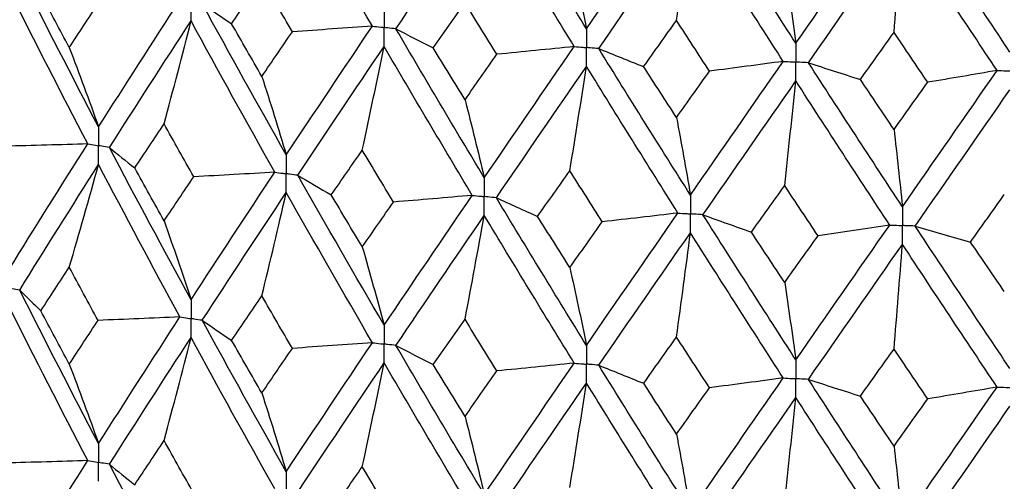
# Model space of a CAD drawing. Header units: millimetres. Extents: x -170 to 25, y -7 to 256.
# Tile 33 of 55: x -11.22 to -2.06, y 40.2 to 44.49. Entities that reach past the tile are written whole.
import ezdxf

# ---------------------------------------------------------------- set-up
doc = ezdxf.new("R2010")
doc.units = ezdxf.units.MM

msp = doc.modelspace()

# ---------------------------------------------------------------- linework, layer by layer
at = {"color": 7, "linetype": 'Continuous', "lineweight": 25}
for points in [[(-7.9391, 44.4332), (-8.2088, 44.8978), (-8.4757, 45.3642), (-8.7394, 45.8317)], [(-5.9486, 44.4089), (-6.2302, 44.8656), (-6.5097, 45.3241), (-6.7866, 45.7838)], [(-7.7201, 44.408), (-7.4489, 44.8102), (-7.175, 45.2143), (-6.8986, 45.6196)], [(-6.0625, 44.2433), (-6.3435, 44.7004), (-6.6223, 45.1594), (-6.8986, 45.6196)], [(-5.9486, 44.4089), (-5.6671, 44.8182), (-5.3834, 45.2294), (-5.098, 45.6418)], [(-4.0023, 44.2739), (-4.2919, 44.7229), (-4.5801, 45.1737), (-4.8664, 45.6257)], [(-4.0023, 44.2739), (-3.7128, 44.691), (-3.4217, 45.11), (-3.1297, 45.5302)], [(-2.0122, 44.1923), (-2.3066, 44.6334), (-2.6004, 45.0763), (-2.8929, 45.5205)], [(-5.8345, 44.2241), (-5.5524, 44.6339), (-5.2682, 45.0456), (-4.9823, 45.4584)], [(-5.1117, 44.4863), (-5.0677, 44.8094), (-5.0246, 45.1334), (-4.9823, 45.4584)], [(-4.1195, 44.1052), (-4.4087, 44.5546), (-4.6964, 45.0059), (-4.9823, 45.4584)], [(-3.885, 44.0923), (-3.5951, 44.5098), (-3.3037, 44.9293), (-3.0114, 45.35)], [(-3.0896, 44.3751), (-3.063, 44.6991), (-3.0369, 45.0241), (-3.0114, 45.35)], [(-2.1313, 44.0204), (-2.4256, 44.4619), (-2.7191, 44.9053), (-3.0114, 45.35)], [(-6.1031, 45.1332), (-6.0506, 44.8943), (-5.9991, 44.6529), (-5.9486, 44.4089)], [(-4.1063, 44.9947), (-4.0709, 44.7571), (-4.0363, 44.5168), (-4.0023, 44.2739)], [(-10.4844, 43.4956), (-10.7325, 43.9692), (-10.9771, 44.4453), (-11.2178, 44.9231)], [(-9.2475, 44.4554), (-9.1541, 44.5932), (-9.0604, 44.7311), (-8.9663, 44.8693)], [(-8.6829, 44.3809), (-8.7777, 44.5435), (-8.8722, 44.7063), (-8.9663, 44.8693)], [(-10.5848, 43.3375), (-10.8319, 43.8115), (-11.0754, 44.2879), (-11.315, 44.766)], [(-10.7566, 44.2336), (-10.8452, 44.3989), (-10.9333, 44.5645), (-11.021, 44.7303)], [(-10.4844, 43.4956), (-10.2363, 43.8858), (-9.9842, 44.2784), (-9.7287, 44.6728)], [(-10.7566, 44.2336), (-10.6681, 44.3691), (-10.579, 44.5049), (-10.4895, 44.641)], [(-9.5211, 44.6418), (-9.4319, 44.5795), (-9.3407, 44.5173), (-9.2475, 44.4554)], [(-8.7394, 43.2348), (-9.003, 43.7015), (-9.2637, 44.1708), (-9.5211, 44.6418)], [(-7.3726, 44.2299), (-7.2747, 44.3703), (-7.1764, 44.5109), (-7.0778, 44.6517)], [(-6.7811, 44.1712), (-6.8803, 44.3311), (-6.9792, 44.4913), (-7.0778, 44.6517)], [(-5.4171, 44.0564), (-5.3155, 44.1995), (-5.2137, 44.3428), (-5.1117, 44.4863)], [(-4.805, 44.014), (-4.9074, 44.1712), (-5.0097, 44.3287), (-5.1117, 44.4863)], [(-10.3836, 43.3037), (-10.1345, 43.6942), (-9.8815, 44.0872), (-9.6251, 44.482)], [(-9.875, 43.5229), (-9.79, 43.8415), (-9.7067, 44.1612), (-9.6251, 44.482)], [(-8.8461, 43.074), (-9.1088, 43.541), (-9.3686, 44.0106), (-9.6251, 44.482)], [(-8.9663, 43.9661), (-9.0604, 44.1289), (-9.1541, 44.292), (-9.2475, 44.4554)], [(-8.7394, 43.2348), (-8.4758, 43.632), (-8.2089, 44.0317), (-7.9391, 44.4332)], [(-7.9391, 44.4332), (-8.1864, 44.4152), (-8.4344, 44.3978), (-8.6829, 44.3809)], [(-7.7201, 44.408), (-7.6063, 44.3484), (-7.4904, 44.289), (-7.3726, 44.2299)], [(-6.8986, 43.0227), (-7.1749, 43.4821), (-7.4488, 43.9441), (-7.7201, 44.408)], [(-8.9663, 43.9661), (-8.8722, 44.1041), (-8.7777, 44.2424), (-8.6829, 44.3809)], [(-3.4021, 43.9368), (-3.2981, 44.0827), (-3.1939, 44.2288), (-3.0896, 44.3751)], [(-2.7762, 43.9112), (-2.8808, 44.0656), (-2.9853, 44.2203), (-3.0896, 44.3751)], [(-10.7566, 44.2336), (-10.6641, 43.9901), (-10.5734, 43.7441), (-10.4844, 43.4956)], [(-8.6324, 43.0458), (-8.368, 43.4433), (-8.1003, 43.8433), (-7.8298, 44.2452)], [(-8.033, 43.28), (-7.9639, 43.6007), (-7.8962, 43.9224), (-7.8298, 44.2452)], [(-7.0105, 42.8589), (-7.286, 43.3186), (-7.5592, 43.781), (-7.8298, 44.2452)], [(-7.0778, 43.7484), (-7.1764, 43.9087), (-7.2747, 44.0692), (-7.3726, 44.2299)], [(-6.8986, 43.0227), (-6.6224, 43.4272), (-6.3436, 43.8343), (-6.0625, 44.2433)], [(-6.0625, 44.2433), (-6.3012, 44.2187), (-6.5408, 44.1947), (-6.7811, 44.1712)], [(-5.8345, 44.2241), (-5.6972, 44.1679), (-5.5581, 44.112), (-5.4171, 44.0564)], [(-4.9823, 42.8616), (-5.2681, 43.3133), (-5.5523, 43.7677), (-5.8345, 44.2241)], [(-7.0778, 43.7484), (-6.9792, 43.8891), (-6.8803, 44.03), (-6.7811, 44.1712)], [(-6.7866, 42.8366), (-6.5097, 43.2415), (-6.2303, 43.6489), (-5.9486, 44.0583)], [(-6.1031, 43.0882), (-6.0506, 43.4106), (-5.9991, 43.734), (-5.9486, 44.0583)], [(-5.098, 42.6947), (-5.3833, 43.1468), (-5.667, 43.6015), (-5.9486, 44.0583)], [(-5.1117, 43.5831), (-5.2137, 43.7406), (-5.3155, 43.8984), (-5.4171, 44.0564)], [(-4.9823, 42.8616), (-4.6965, 43.2737), (-4.4088, 43.6884), (-4.1195, 44.1052)], [(-4.1195, 44.1052), (-4.347, 44.0743), (-4.5755, 44.0439), (-4.805, 44.014)], [(-3.885, 44.0923), (-3.7258, 44.0401), (-3.5648, 43.9883), (-3.4021, 43.9368)], [(-3.0114, 42.7531), (-3.3036, 43.197), (-3.595, 43.6437), (-3.885, 44.0923)], [(-8.9663, 43.9661), (-8.8892, 43.7248), (-8.8136, 43.4811), (-8.7394, 43.2348)], [(-5.1117, 43.5831), (-5.0097, 43.7265), (-4.9074, 43.8701), (-4.805, 44.014)], [(-3.0896, 43.4719), (-3.1939, 43.6266), (-3.2981, 43.7816), (-3.4021, 43.9368)], [(-3.0114, 42.7531), (-2.7192, 43.1731), (-2.4257, 43.5957), (-2.1313, 44.0204)], [(-2.1313, 44.0204), (-2.3451, 43.9835), (-2.5601, 43.9471), (-2.7762, 43.9112)], [(-4.8664, 42.6786), (-4.5802, 43.0911), (-4.292, 43.5062), (-4.0023, 43.9233)], [(-4.1063, 42.9498), (-4.0709, 43.2733), (-4.0363, 43.5978), (-4.0023, 43.9233)], [(-3.1298, 42.583), (-3.4217, 43.0273), (-3.7127, 43.4743), (-4.0023, 43.9233)], [(-3.0896, 43.4719), (-2.9853, 43.618), (-2.8808, 43.7645), (-2.7762, 43.9112)], [(-2.8929, 42.5733), (-2.6004, 42.9937), (-2.3067, 43.4167), (-2.0122, 43.8418)], [(-7.0778, 43.7484), (-7.0169, 43.5091), (-6.9572, 43.2672), (-6.8986, 43.0227)], [(-5.1117, 43.5831), (-5.0677, 43.3452), (-5.0246, 43.1047), (-4.9823, 42.8616)], [(-10.1477, 43.1138), (-10.0573, 43.2499), (-9.9663, 43.3863), (-9.875, 43.5229)], [(-9.5997, 43.032), (-9.6919, 43.1953), (-9.7837, 43.359), (-9.875, 43.5229)], [(-3.0896, 43.4719), (-3.063, 43.2349), (-3.037, 42.9953), (-3.0114, 42.7531)], [(-10.5848, 43.3375), (-10.84, 43.3298), (-11.0956, 43.3227), (-11.3513, 43.3161)], [(-11.315, 42.1715), (-11.0754, 42.5594), (-10.8319, 42.9478), (-10.5848, 43.3375)], [(-10.3836, 43.3037), (-10.3071, 43.2402), (-10.2284, 43.177), (-10.1477, 43.1138)], [(-9.6251, 41.8874), (-9.8816, 42.3588), (-10.1345, 42.8306), (-10.3836, 43.3037)], [(-8.321, 42.8633), (-8.2254, 43.0019), (-8.1294, 43.1408), (-8.033, 43.28)], [(-7.743, 42.7967), (-7.84, 42.9575), (-7.9367, 43.1186), (-8.033, 43.28)], [(-11.2178, 41.9781), (-10.9771, 42.3665), (-10.7325, 42.7555), (-10.4844, 43.1455)], [(-10.7566, 42.1911), (-10.6641, 42.5081), (-10.5734, 42.8263), (-10.4844, 43.1455)], [(-9.7287, 41.7278), (-9.9843, 42.1996), (-10.2363, 42.6721), (-10.4844, 43.1455)], [(-9.875, 42.6221), (-9.9664, 42.786), (-10.0573, 42.9499), (-10.1477, 43.1138)], [(-9.875, 42.6221), (-9.7836, 42.7587), (-9.6919, 42.8953), (-9.5997, 43.032)], [(-9.6251, 41.8874), (-9.3686, 42.2821), (-9.1089, 42.6774), (-8.8461, 43.074)], [(-8.8461, 43.074), (-9.0968, 43.0594), (-9.3481, 43.0454), (-9.5997, 43.032)], [(-8.6324, 43.0458), (-8.5306, 42.9847), (-8.4268, 42.9239), (-8.321, 42.8633)], [(-7.8298, 41.6507), (-8.1003, 42.1148), (-8.3679, 42.5796), (-8.6324, 43.0458)], [(-6.4032, 42.6636), (-6.3034, 42.8049), (-6.2034, 42.9464), (-6.1031, 43.0882)], [(-5.8014, 42.613), (-5.9022, 42.7711), (-6.0028, 42.9295), (-6.1031, 43.0882)], [(-4.4152, 42.5169), (-4.3124, 42.6609), (-4.2094, 42.8052), (-4.1063, 42.9498)], [(-3.7963, 42.4828), (-3.8997, 42.6382), (-4.0031, 42.7938), (-4.1063, 42.9498)], [(-9.5211, 41.6968), (-9.2637, 42.0919), (-9.003, 42.4879), (-8.7394, 42.8848)], [(-8.9663, 41.9235), (-8.8892, 42.2429), (-8.8136, 42.5633), (-8.7394, 42.8848)], [(-7.9391, 41.4882), (-8.2089, 41.9528), (-8.4758, 42.4183), (-8.7394, 42.8848)], [(-8.033, 42.3792), (-8.1294, 42.5405), (-8.2254, 42.7019), (-8.321, 42.8633)], [(-7.8298, 41.6507), (-7.5592, 42.0525), (-7.286, 42.455), (-7.0105, 42.8589)], [(-7.0105, 42.8589), (-7.254, 42.8376), (-7.4982, 42.8169), (-7.743, 42.7967)], [(-2.3788, 42.4247), (-2.2741, 42.5715), (-2.1693, 42.7186), (-2.0644, 42.8661)], [(-8.033, 42.3792), (-7.9367, 42.5183), (-7.84, 42.6575), (-7.743, 42.7967)], [(-6.7866, 42.8366), (-6.6607, 42.7787), (-6.5329, 42.721), (-6.4032, 42.6636)], [(-5.9486, 41.4638), (-6.2303, 41.9205), (-6.5097, 42.3778), (-6.7866, 42.8366)], [(-7.7201, 41.4629), (-7.4488, 41.8652), (-7.1749, 42.2684), (-6.8986, 42.6727)], [(-7.0778, 41.7059), (-7.0169, 42.0272), (-6.9572, 42.3494), (-6.8986, 42.6727)], [(-6.0625, 41.2982), (-6.3436, 41.7554), (-6.6224, 42.2135), (-6.8986, 42.6727)], [(-6.1031, 42.1875), (-6.2034, 42.3461), (-6.3034, 42.5048), (-6.4032, 42.6636)], [(-5.9486, 41.4638), (-5.667, 41.8731), (-5.3834, 42.2831), (-5.098, 42.6947)], [(-5.098, 42.6947), (-5.3316, 42.6669), (-5.5661, 42.6397), (-5.8014, 42.613)], [(-4.8664, 42.6786), (-4.7178, 42.6243), (-4.5673, 42.5704), (-4.4152, 42.5169)], [(-4.0023, 41.3288), (-4.292, 41.7777), (-4.5801, 42.2274), (-4.8664, 42.6786)], [(-9.875, 42.6221), (-9.79, 42.3798), (-9.7067, 42.1349), (-9.6251, 41.8874)], [(-6.1031, 42.1875), (-6.0028, 42.3292), (-5.9022, 42.4711), (-5.8014, 42.613)], [(-4.0023, 41.3288), (-3.7126, 41.7459), (-3.4217, 42.1637), (-3.1298, 42.583)], [(-3.1298, 42.583), (-3.3508, 42.5491), (-3.573, 42.5157), (-3.7963, 42.4828)], [(-2.8929, 42.5733), (-2.7232, 42.5234), (-2.5518, 42.4739), (-2.3788, 42.4247)], [(-2.0122, 41.2472), (-2.3067, 41.6882), (-2.6004, 42.13), (-2.8929, 42.5733)], [(-5.8345, 41.2791), (-5.5523, 41.6889), (-5.2681, 42.0996), (-4.9823, 42.5115)], [(-5.1117, 41.5406), (-5.0677, 41.8633), (-5.0246, 42.1869), (-4.9823, 42.5115)], [(-4.1195, 41.1601), (-4.4088, 41.6096), (-4.6965, 42.06), (-4.9823, 42.5115)], [(-4.1063, 42.049), (-4.2094, 42.2049), (-4.3124, 42.3608), (-4.4152, 42.5169)], [(-4.1063, 42.049), (-4.0031, 42.1935), (-3.8997, 42.3381), (-3.7963, 42.4828)], [(-3.885, 41.1472), (-3.5949, 41.5648), (-3.3036, 41.9834), (-3.0114, 42.4031)], [(-3.0896, 41.4293), (-3.063, 41.753), (-3.0369, 42.0775), (-3.0114, 42.4031)], [(-2.1313, 41.0753), (-2.4257, 41.5169), (-2.7192, 41.9594), (-3.0114, 42.4031)], [(-2.0644, 41.9653), (-2.1693, 42.1183), (-2.2741, 42.2715), (-2.3788, 42.4247)], [(-8.033, 42.3792), (-7.9639, 42.139), (-7.8962, 41.8961), (-7.8298, 41.6507)], [(-11.0209, 41.7852), (-10.9333, 41.9204), (-10.8452, 42.0557), (-10.7566, 42.1911)], [(-10.4896, 41.6959), (-10.5791, 41.8608), (-10.6681, 42.0259), (-10.7566, 42.1911)], [(-6.1031, 42.1875), (-6.0506, 41.9489), (-5.9991, 41.7077), (-5.9486, 41.4638)], [(-4.1063, 42.049), (-4.0709, 41.8116), (-4.0363, 41.5715), (-4.0023, 41.3288)], [(-11.2178, 41.9781), (-11.1543, 41.9137), (-11.0886, 41.8493), (-11.0209, 41.7852)], [(-10.4844, 40.5495), (-10.7327, 41.0242), (-10.9773, 41.5007), (-11.2178, 41.9781)], [(-9.2474, 41.5102), (-9.1541, 41.6479), (-9.0604, 41.7857), (-8.9663, 41.9235)], [(-8.6829, 41.4358), (-8.7778, 41.5983), (-8.8722, 41.7609), (-8.9663, 41.9235)], [(-10.5847, 40.3912), (-10.832, 40.8663), (-11.0755, 41.3431), (-11.315, 41.821)], [(-10.7566, 41.2883), (-10.8452, 41.4538), (-10.9333, 41.6194), (-11.0209, 41.7852)], [(-10.7566, 41.2883), (-10.6681, 41.424), (-10.579, 41.5599), (-10.4896, 41.6959)], [(-9.7287, 41.7278), (-9.982, 41.7166), (-10.2356, 41.706), (-10.4896, 41.6959)], [(-10.4844, 40.5495), (-10.2361, 40.9408), (-9.9841, 41.3337), (-9.7287, 41.7278)], [(-9.5211, 41.6968), (-9.4319, 41.6344), (-9.3407, 41.5722), (-9.2474, 41.5102)], [(-8.7394, 40.2888), (-9.0032, 40.7565), (-9.2639, 41.2261), (-9.5211, 41.6968)], [(-7.3726, 41.2848), (-7.2746, 41.4251), (-7.1763, 41.5654), (-7.0778, 41.7059)], [(-6.7811, 41.226), (-6.8803, 41.3859), (-6.9792, 41.5458), (-7.0778, 41.7059)], [(-10.3837, 40.3575), (-10.1344, 40.7491), (-9.8814, 41.1424), (-9.6251, 41.537)], [(-9.875, 40.5777), (-9.7901, 40.8964), (-9.7068, 41.2161), (-9.6251, 41.537)], [(-8.846, 40.1277), (-9.1089, 40.5958), (-9.3688, 41.0658), (-9.6251, 41.537)], [(-8.9663, 41.0208), (-9.0604, 41.1838), (-9.1541, 41.3469), (-9.2474, 41.5102)], [(-8.7394, 40.2888), (-8.4756, 40.687), (-8.2087, 41.087), (-7.9391, 41.4882)], [(-7.9391, 41.4882), (-8.1865, 41.4702), (-8.4344, 41.4527), (-8.6829, 41.4358)], [(-5.417, 41.1113), (-5.3154, 41.2543), (-5.2136, 41.3974), (-5.1117, 41.5406)], [(-4.805, 41.0689), (-4.9075, 41.226), (-5.0097, 41.3832), (-5.1117, 41.5406)], [(-8.9663, 41.0208), (-8.8722, 41.159), (-8.7778, 41.2973), (-8.6829, 41.4358)], [(-7.7201, 41.4629), (-7.6062, 41.4033), (-7.4904, 41.3439), (-7.3726, 41.2848)], [(-6.8986, 40.0767), (-7.175, 40.5371), (-7.449, 40.9994), (-7.7201, 41.4629)], [(-3.402, 40.9917), (-3.298, 41.1374), (-3.1939, 41.2833), (-3.0896, 41.4293)], [(-2.7763, 40.9661), (-2.8809, 41.1203), (-2.9853, 41.2748), (-3.0896, 41.4293)], [(-10.7566, 41.2883), (-10.6641, 41.0446), (-10.5734, 40.7983), (-10.4844, 40.5495)], [(-8.6324, 40.0995), (-8.3679, 40.4981), (-8.1002, 40.8985), (-7.8298, 41.3002)], [(-8.033, 40.3348), (-7.964, 40.6556), (-7.8962, 40.9774), (-7.8298, 41.3002)], [(-7.0104, 39.9126), (-7.2861, 40.3734), (-7.5593, 40.8362), (-7.8298, 41.3002)], [(-7.0778, 40.8032), (-7.1763, 40.9635), (-7.2746, 41.1241), (-7.3726, 41.2848)], [(-6.8986, 40.0767), (-6.6223, 40.4822), (-6.3434, 40.8896), (-6.0625, 41.2982)], [(-6.0625, 41.2982), (-6.3012, 41.2737), (-6.5408, 41.2496), (-6.7811, 41.226)], [(-7.0778, 40.8032), (-6.9792, 40.9439), (-6.8803, 41.0849), (-6.7811, 41.226)], [(-5.8345, 41.2791), (-5.6972, 41.2229), (-5.558, 41.1669), (-5.417, 41.1113)], [(-4.9823, 39.9155), (-5.2682, 40.3683), (-5.5525, 40.8231), (-5.8345, 41.2791)], [(-6.7866, 39.8904), (-6.5096, 40.2963), (-6.2301, 40.7041), (-5.9486, 41.1133)], [(-6.1031, 40.143), (-6.0506, 40.4655), (-5.9991, 40.7889), (-5.9486, 41.1133)], [(-5.098, 39.7484), (-5.3834, 40.2016), (-5.6671, 40.6568), (-5.9486, 41.1133)], [(-5.1117, 40.6378), (-5.2137, 40.7955), (-5.3155, 40.9533), (-5.417, 41.1113)], [(-4.9823, 39.9155), (-4.6964, 40.3286), (-4.4086, 40.7437), (-4.1195, 41.1601)], [(-4.1195, 41.1601), (-4.347, 41.1292), (-4.5755, 41.0988), (-4.805, 41.0689)], [(-3.885, 41.1472), (-3.7257, 41.095), (-3.5647, 41.0432), (-3.402, 40.9917)], [(-3.0114, 39.8071), (-3.3038, 40.252), (-3.5951, 40.699), (-3.885, 41.1472)], [(-8.9663, 41.0208), (-8.8892, 40.7794), (-8.8136, 40.5353), (-8.7394, 40.2888)], [(-5.1117, 40.6378), (-5.0097, 40.7813), (-4.9075, 40.925), (-4.805, 41.0689)], [(-3.0114, 39.8071), (-2.719, 40.2281), (-2.4255, 40.651), (-2.1313, 41.0753)], [(-2.1313, 41.0753), (-2.3451, 41.0385), (-2.5601, 41.002), (-2.7763, 40.9661)], [(-4.8665, 39.7323), (-4.5801, 40.1459), (-4.2919, 40.5614), (-4.0023, 40.9783)], [(-4.1063, 40.0046), (-4.0709, 40.3282), (-4.0363, 40.6528), (-4.0023, 40.9783)], [(-3.1297, 39.6368), (-3.4218, 40.0821), (-3.7128, 40.5296), (-4.0023, 40.9783)], [(-3.0896, 40.5266), (-3.1939, 40.6814), (-3.298, 40.8365), (-3.402, 40.9917)], [(-3.0896, 40.5266), (-2.9853, 40.6729), (-2.8809, 40.8194), (-2.7763, 40.9661)], [(-2.893, 39.6271), (-2.6003, 40.0485), (-2.3066, 40.4719), (-2.0122, 40.8968)], [(-7.0778, 40.8032), (-7.0169, 40.5636), (-6.9572, 40.3214), (-6.8986, 40.0767)], [(-10.1481, 40.1676), (-10.0575, 40.3041), (-9.9665, 40.4408), (-9.875, 40.5777)], [(-9.5994, 40.0856), (-9.6917, 40.2494), (-9.7835, 40.4135), (-9.875, 40.5777)], [(-5.1117, 40.6378), (-5.0677, 40.3997), (-5.0246, 40.1589), (-4.9823, 39.9155)], [(-3.0896, 40.5266), (-3.063, 40.2894), (-3.0369, 40.0496), (-3.0114, 39.8071)], [(-10.5847, 40.3912), (-10.8399, 40.3835), (-11.0953, 40.3763), (-11.351, 40.3697)], [(-11.315, 39.2245), (-11.0756, 39.6112), (-10.8321, 40.0003), (-10.5847, 40.3912)], [(-10.3837, 40.3575), (-10.3072, 40.294), (-10.2287, 40.2307), (-10.1481, 40.1676)], [(-9.6251, 38.9405), (-9.8813, 39.4104), (-10.1343, 39.883), (-10.3837, 40.3575)], [(-8.3214, 39.917), (-8.2257, 40.0561), (-8.1295, 40.1953), (-8.033, 40.3348)], [(-7.7426, 39.8503), (-7.8397, 40.0116), (-7.9366, 40.1731), (-8.033, 40.3348)]]:
    msp.add_open_spline(points, degree=3, dxfattribs=at)
for points, knots in [([(-9.6251, 44.482), (-9.625, 44.5293), (-9.625, 44.5765), (-9.625, 44.6238), (-9.625, 44.635), (-9.625, 44.6461), (-9.625, 44.6573)], [0, 0, 0, 0, 0.0001467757, 0.0001467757, 0.0001467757, 0.0001814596, 0.0001814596, 0.0001814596, 0.0001814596]), ([(-7.8298, 44.5958), (-7.8297, 44.5485), (-7.8297, 44.5013), (-7.8297, 44.454), (-7.8297, 44.4429), (-7.8297, 44.4317), (-7.8297, 44.4205)], [0, 0, 0, 0, 0.0001467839, 0.0001467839, 0.0001467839, 0.0001814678, 0.0001814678, 0.0001814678, 0.0001814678]), ([(-7.9391, 44.4332), (-7.9132, 44.4302), (-7.8873, 44.4272), (-7.8614, 44.4242), (-7.8508, 44.423), (-7.8402, 44.4218), (-7.8297, 44.4205)], [0, 0, 0, 0, 0.0000851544, 0.0000851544, 0.0000851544, 0.0001198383, 0.0001198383, 0.0001198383, 0.0001198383]), ([(-7.8298, 44.2452), (-7.8297, 44.2925), (-7.8297, 44.3398), (-7.8297, 44.387), (-7.8297, 44.3982), (-7.8297, 44.4094), (-7.8297, 44.4205)], [0, 0, 0, 0, 0.0001467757, 0.0001467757, 0.0001467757, 0.0001814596, 0.0001814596, 0.0001814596, 0.0001814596]), ([(-7.7201, 44.408), (-7.7461, 44.4109), (-7.772, 44.4139), (-7.798, 44.4169), (-7.8086, 44.4181), (-7.8191, 44.4193), (-7.8297, 44.4205)], [0, 0, 0, 0, 0.0000851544, 0.0000851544, 0.0000851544, 0.0001198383, 0.0001198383, 0.0001198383, 0.0001198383]), ([(-5.9486, 44.4089), (-5.9486, 44.3616), (-5.9486, 44.3144), (-5.9486, 44.2671), (-5.9486, 44.256), (-5.9486, 44.2448), (-5.9486, 44.2336)], [0, 0, 0, 0, 0.0001467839, 0.0001467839, 0.0001467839, 0.0001814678, 0.0001814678, 0.0001814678, 0.0001814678]), ([(-6.0625, 44.2433), (-6.0355, 44.241), (-6.0085, 44.2387), (-5.9816, 44.2364), (-5.9706, 44.2355), (-5.9596, 44.2346), (-5.9486, 44.2336)], [0, 0, 0, 0, 0.0000851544, 0.0000851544, 0.0000851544, 0.0001198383, 0.0001198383, 0.0001198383, 0.0001198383]), ([(-5.8345, 44.2241), (-5.8616, 44.2264), (-5.8886, 44.2286), (-5.9156, 44.2309), (-5.9266, 44.2318), (-5.9376, 44.2327), (-5.9486, 44.2336)], [0, 0, 0, 0, 0.0000851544, 0.0000851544, 0.0000851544, 0.0001198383, 0.0001198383, 0.0001198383, 0.0001198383]), ([(-5.9486, 44.0583), (-5.9486, 44.1056), (-5.9486, 44.1529), (-5.9486, 44.2001), (-5.9486, 44.2113), (-5.9486, 44.2225), (-5.9486, 44.2336)], [0, 0, 0, 0, 0.0001467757, 0.0001467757, 0.0001467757, 0.0001814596, 0.0001814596, 0.0001814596, 0.0001814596]), ([(-4.0023, 44.2739), (-4.0023, 44.2267), (-4.0023, 44.1794), (-4.0023, 44.1322), (-4.0023, 44.121), (-4.0023, 44.1098), (-4.0023, 44.0987)], [0, 0, 0, 0, 0.0001467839, 0.0001467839, 0.0001467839, 0.0001814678, 0.0001814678, 0.0001814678, 0.0001814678]), ([(-4.1195, 44.1052), (-4.0917, 44.1036), (-4.064, 44.1021), (-4.0362, 44.1005), (-4.0249, 44.0999), (-4.0136, 44.0993), (-4.0023, 44.0987)], [0, 0, 0, 0, 0.0000851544, 0.0000851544, 0.0000851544, 0.0001198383, 0.0001198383, 0.0001198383, 0.0001198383]), ([(-3.885, 44.0923), (-3.9128, 44.0938), (-3.9406, 44.0953), (-3.9684, 44.0968), (-3.9797, 44.0974), (-3.991, 44.098), (-4.0023, 44.0987)], [0, 0, 0, 0, 0.0000851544, 0.0000851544, 0.0000851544, 0.0001198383, 0.0001198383, 0.0001198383, 0.0001198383]), ([(-4.0023, 43.9233), (-4.0023, 43.9706), (-4.0023, 44.0179), (-4.0023, 44.0652), (-4.0023, 44.0763), (-4.0023, 44.0875), (-4.0023, 44.0987)], [0, 0, 0, 0, 0.0001467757, 0.0001467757, 0.0001467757, 0.0001814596, 0.0001814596, 0.0001814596, 0.0001814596]), ([(-2.1313, 44.0204), (-2.1031, 44.0196), (-2.0749, 44.0188), (-2.0467, 44.018), (-2.0352, 44.0177), (-2.0237, 44.0174), (-2.0122, 44.0171)], [0, 0, 0, 0, 0.0000851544, 0.0000851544, 0.0000851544, 0.0001198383, 0.0001198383, 0.0001198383, 0.0001198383]), ([(-10.4844, 43.4956), (-10.4843, 43.4484), (-10.4843, 43.4013), (-10.4843, 43.3541), (-10.4843, 43.3429), (-10.4843, 43.3317), (-10.4843, 43.3206)], [0, 0, 0, 0, 0.0001465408, 0.0001465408, 0.0001465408, 0.0001812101, 0.0001812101, 0.0001812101, 0.0001812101]), ([(-10.5848, 43.3375), (-10.561, 43.3335), (-10.5372, 43.3295), (-10.5134, 43.3255), (-10.5037, 43.3238), (-10.494, 43.3222), (-10.4843, 43.3206)], [0, 0, 0, 0, 0.0000852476, 0.0000852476, 0.0000852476, 0.0001199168, 0.0001199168, 0.0001199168, 0.0001199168]), ([(-10.4844, 43.1455), (-10.4843, 43.1927), (-10.4843, 43.2399), (-10.4843, 43.2871), (-10.4843, 43.2983), (-10.4843, 43.3094), (-10.4843, 43.3206)], [0, 0, 0, 0, 0.000146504, 0.000146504, 0.000146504, 0.0001811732, 0.0001811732, 0.0001811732, 0.0001811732]), ([(-10.3836, 43.3037), (-10.4075, 43.3077), (-10.4314, 43.3117), (-10.4552, 43.3157), (-10.4649, 43.3173), (-10.4746, 43.319), (-10.4843, 43.3206)], [0, 0, 0, 0, 0.0000852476, 0.0000852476, 0.0000852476, 0.0001199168, 0.0001199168, 0.0001199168, 0.0001199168]), ([(-8.7394, 43.2348), (-8.7394, 43.1877), (-8.7393, 43.1405), (-8.7393, 43.0933), (-8.7393, 43.0822), (-8.7393, 43.071), (-8.7393, 43.0598)], [0, 0, 0, 0, 0.0001465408, 0.0001465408, 0.0001465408, 0.0001812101, 0.0001812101, 0.0001812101, 0.0001812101]), ([(-8.8461, 43.074), (-8.8208, 43.0706), (-8.7955, 43.0673), (-8.7702, 43.0639), (-8.7599, 43.0626), (-8.7496, 43.0612), (-8.7393, 43.0598)], [0, 0, 0, 0, 0.0000852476, 0.0000852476, 0.0000852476, 0.0001199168, 0.0001199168, 0.0001199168, 0.0001199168]), ([(-8.7394, 42.8848), (-8.7394, 42.932), (-8.7393, 42.9792), (-8.7393, 43.0263), (-8.7393, 43.0375), (-8.7393, 43.0487), (-8.7393, 43.0598)], [0, 0, 0, 0, 0.000146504, 0.000146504, 0.000146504, 0.0001811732, 0.0001811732, 0.0001811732, 0.0001811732]), ([(-8.6324, 43.0458), (-8.6577, 43.0491), (-8.6831, 43.0524), (-8.7084, 43.0558), (-8.7187, 43.0571), (-8.729, 43.0585), (-8.7393, 43.0598)], [0, 0, 0, 0, 0.0000852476, 0.0000852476, 0.0000852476, 0.0001199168, 0.0001199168, 0.0001199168, 0.0001199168]), ([(-6.8986, 43.0227), (-6.8986, 42.9756), (-6.8986, 42.9284), (-6.8986, 42.8812), (-6.8986, 42.87), (-6.8986, 42.8589), (-6.8986, 42.8477)], [0, 0, 0, 0, 0.0001465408, 0.0001465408, 0.0001465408, 0.0001812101, 0.0001812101, 0.0001812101, 0.0001812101]), ([(-7.0105, 42.8589), (-6.984, 42.8562), (-6.9575, 42.8536), (-6.9309, 42.8509), (-6.9202, 42.8499), (-6.9094, 42.8488), (-6.8986, 42.8477)], [0, 0, 0, 0, 0.0000852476, 0.0000852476, 0.0000852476, 0.0001199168, 0.0001199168, 0.0001199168, 0.0001199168]), ([(-6.7866, 42.8366), (-6.8131, 42.8393), (-6.8397, 42.8419), (-6.8662, 42.8445), (-6.877, 42.8456), (-6.8878, 42.8466), (-6.8986, 42.8477)], [0, 0, 0, 0, 0.0000852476, 0.0000852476, 0.0000852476, 0.0001199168, 0.0001199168, 0.0001199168, 0.0001199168]), ([(-6.8986, 42.6727), (-6.8986, 42.7199), (-6.8986, 42.7671), (-6.8986, 42.8142), (-6.8986, 42.8254), (-6.8986, 42.8366), (-6.8986, 42.8477)], [0, 0, 0, 0, 0.000146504, 0.000146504, 0.000146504, 0.0001811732, 0.0001811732, 0.0001811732, 0.0001811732]), ([(-4.9823, 42.8616), (-4.9823, 42.8144), (-4.9823, 42.7672), (-4.9823, 42.7201), (-4.9823, 42.7089), (-4.9823, 42.6977), (-4.9823, 42.6866)], [0, 0, 0, 0, 0.0001465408, 0.0001465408, 0.0001465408, 0.0001812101, 0.0001812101, 0.0001812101, 0.0001812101]), ([(-3.0114, 42.7531), (-3.0114, 42.706), (-3.0114, 42.6588), (-3.0114, 42.6116), (-3.0114, 42.6005), (-3.0114, 42.5893), (-3.0114, 42.5781)], [0, 0, 0, 0, 0.0001465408, 0.0001465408, 0.0001465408, 0.0001812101, 0.0001812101, 0.0001812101, 0.0001812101]), ([(-5.098, 42.6947), (-5.0706, 42.6927), (-5.0432, 42.6908), (-5.0158, 42.6889), (-5.0046, 42.6881), (-4.9934, 42.6873), (-4.9823, 42.6866)], [0, 0, 0, 0, 0.0000852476, 0.0000852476, 0.0000852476, 0.0001199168, 0.0001199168, 0.0001199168, 0.0001199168]), ([(-4.8664, 42.6786), (-4.8939, 42.6805), (-4.9213, 42.6824), (-4.9488, 42.6842), (-4.9599, 42.685), (-4.9711, 42.6858), (-4.9823, 42.6866)], [0, 0, 0, 0, 0.0000852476, 0.0000852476, 0.0000852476, 0.0001199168, 0.0001199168, 0.0001199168, 0.0001199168]), ([(-4.9823, 42.5115), (-4.9823, 42.5587), (-4.9823, 42.6059), (-4.9823, 42.6531), (-4.9823, 42.6642), (-4.9823, 42.6754), (-4.9823, 42.6866)], [0, 0, 0, 0, 0.000146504, 0.000146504, 0.000146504, 0.0001811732, 0.0001811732, 0.0001811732, 0.0001811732]), ([(-3.1298, 42.583), (-3.1017, 42.5819), (-3.0737, 42.5807), (-3.0456, 42.5795), (-3.0342, 42.5791), (-3.0228, 42.5786), (-3.0114, 42.5781)], [0, 0, 0, 0, 0.0000852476, 0.0000852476, 0.0000852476, 0.0001199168, 0.0001199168, 0.0001199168, 0.0001199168]), ([(-2.8929, 42.5733), (-2.921, 42.5745), (-2.949, 42.5756), (-2.9771, 42.5767), (-2.9885, 42.5772), (-2.9999, 42.5777), (-3.0114, 42.5781)], [0, 0, 0, 0, 0.0000852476, 0.0000852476, 0.0000852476, 0.0001199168, 0.0001199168, 0.0001199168, 0.0001199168]), ([(-3.0114, 42.4031), (-3.0114, 42.4503), (-3.0114, 42.4975), (-3.0114, 42.5447), (-3.0114, 42.5558), (-3.0114, 42.567), (-3.0114, 42.5781)], [0, 0, 0, 0, 0.000146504, 0.000146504, 0.000146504, 0.0001811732, 0.0001811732, 0.0001811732, 0.0001811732]), ([(-11.2178, 41.9781), (-11.2408, 41.9824), (-11.2638, 41.9867), (-11.2868, 41.991), (-11.2962, 41.9928), (-11.3055, 41.9945), (-11.3149, 41.9963)], [0, 0, 0, 0, 0.0000851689, 0.0000851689, 0.0000851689, 0.0001198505, 0.0001198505, 0.0001198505, 0.0001198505]), ([(-9.6251, 41.8874), (-9.625, 41.8402), (-9.625, 41.793), (-9.625, 41.7458), (-9.625, 41.7346), (-9.625, 41.7234), (-9.625, 41.7123)], [0, 0, 0, 0, 0.0001467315, 0.0001467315, 0.0001467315, 0.0001814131, 0.0001814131, 0.0001814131, 0.0001814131]), ([(-9.7287, 41.7278), (-9.7042, 41.7241), (-9.6796, 41.7204), (-9.655, 41.7167), (-9.645, 41.7152), (-9.635, 41.7138), (-9.625, 41.7123)], [0, 0, 0, 0, 0.0000851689, 0.0000851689, 0.0000851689, 0.0001198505, 0.0001198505, 0.0001198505, 0.0001198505]), ([(-9.6251, 41.537), (-9.625, 41.5842), (-9.625, 41.6315), (-9.625, 41.6788), (-9.625, 41.6899), (-9.625, 41.7011), (-9.625, 41.7123)], [0, 0, 0, 0, 0.0001467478, 0.0001467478, 0.0001467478, 0.0001814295, 0.0001814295, 0.0001814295, 0.0001814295]), ([(-9.5211, 41.6968), (-9.5457, 41.7004), (-9.5704, 41.7041), (-9.595, 41.7078), (-9.605, 41.7093), (-9.615, 41.7108), (-9.625, 41.7123)], [0, 0, 0, 0, 0.0000851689, 0.0000851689, 0.0000851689, 0.0001198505, 0.0001198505, 0.0001198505, 0.0001198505]), ([(-7.8298, 41.6507), (-7.8297, 41.6035), (-7.8297, 41.5562), (-7.8297, 41.509), (-7.8297, 41.4978), (-7.8297, 41.4867), (-7.8297, 41.4755)], [0, 0, 0, 0, 0.0001467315, 0.0001467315, 0.0001467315, 0.0001814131, 0.0001814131, 0.0001814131, 0.0001814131]), ([(-7.9391, 41.4882), (-7.9132, 41.4851), (-7.8873, 41.4821), (-7.8614, 41.4792), (-7.8508, 41.4779), (-7.8402, 41.4767), (-7.8297, 41.4755)], [0, 0, 0, 0, 0.0000851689, 0.0000851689, 0.0000851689, 0.0001198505, 0.0001198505, 0.0001198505, 0.0001198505]), ([(-7.8298, 41.3002), (-7.8297, 41.3475), (-7.8297, 41.3947), (-7.8297, 41.442), (-7.8297, 41.4532), (-7.8297, 41.4643), (-7.8297, 41.4755)], [0, 0, 0, 0, 0.0001467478, 0.0001467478, 0.0001467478, 0.0001814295, 0.0001814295, 0.0001814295, 0.0001814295]), ([(-7.7201, 41.4629), (-7.7461, 41.4659), (-7.772, 41.4689), (-7.798, 41.4719), (-7.8086, 41.4731), (-7.8191, 41.4743), (-7.8297, 41.4755)], [0, 0, 0, 0, 0.0000851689, 0.0000851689, 0.0000851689, 0.0001198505, 0.0001198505, 0.0001198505, 0.0001198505]), ([(-5.9486, 41.4638), (-5.9486, 41.4166), (-5.9486, 41.3693), (-5.9486, 41.3221), (-5.9486, 41.3109), (-5.9486, 41.2998), (-5.9486, 41.2886)], [0, 0, 0, 0, 0.0001467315, 0.0001467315, 0.0001467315, 0.0001814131, 0.0001814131, 0.0001814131, 0.0001814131]), ([(-6.0625, 41.2982), (-6.0355, 41.2959), (-6.0085, 41.2937), (-5.9816, 41.2914), (-5.9706, 41.2905), (-5.9596, 41.2895), (-5.9486, 41.2886)], [0, 0, 0, 0, 0.0000851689, 0.0000851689, 0.0000851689, 0.0001198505, 0.0001198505, 0.0001198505, 0.0001198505]), ([(-5.8345, 41.2791), (-5.8616, 41.2813), (-5.8886, 41.2836), (-5.9156, 41.2858), (-5.9266, 41.2868), (-5.9376, 41.2877), (-5.9486, 41.2886)], [0, 0, 0, 0, 0.0000851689, 0.0000851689, 0.0000851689, 0.0001198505, 0.0001198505, 0.0001198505, 0.0001198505]), ([(-5.9486, 41.1133), (-5.9486, 41.1606), (-5.9486, 41.2079), (-5.9486, 41.2551), (-5.9486, 41.2663), (-5.9486, 41.2774), (-5.9486, 41.2886)], [0, 0, 0, 0, 0.0001467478, 0.0001467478, 0.0001467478, 0.0001814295, 0.0001814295, 0.0001814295, 0.0001814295]), ([(-4.0023, 41.3288), (-4.0023, 41.2816), (-4.0023, 41.2344), (-4.0023, 41.1871), (-4.0023, 41.176), (-4.0023, 41.1648), (-4.0023, 41.1536)], [0, 0, 0, 0, 0.0001467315, 0.0001467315, 0.0001467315, 0.0001814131, 0.0001814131, 0.0001814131, 0.0001814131]), ([(-4.1195, 41.1601), (-4.0917, 41.1586), (-4.064, 41.157), (-4.0362, 41.1555), (-4.0249, 41.1549), (-4.0136, 41.1543), (-4.0023, 41.1536)], [0, 0, 0, 0, 0.0000851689, 0.0000851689, 0.0000851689, 0.0001198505, 0.0001198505, 0.0001198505, 0.0001198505]), ([(-3.885, 41.1472), (-3.9128, 41.1487), (-3.9406, 41.1502), (-3.9684, 41.1518), (-3.9797, 41.1524), (-3.991, 41.153), (-4.0023, 41.1536)], [0, 0, 0, 0, 0.0000851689, 0.0000851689, 0.0000851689, 0.0001198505, 0.0001198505, 0.0001198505, 0.0001198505]), ([(-4.0023, 40.9783), (-4.0023, 41.0256), (-4.0023, 41.0729), (-4.0023, 41.1201), (-4.0023, 41.1313), (-4.0023, 41.1425), (-4.0023, 41.1536)], [0, 0, 0, 0, 0.0001467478, 0.0001467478, 0.0001467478, 0.0001814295, 0.0001814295, 0.0001814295, 0.0001814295]), ([(-2.1313, 41.0753), (-2.1031, 41.0746), (-2.0749, 41.0738), (-2.0467, 41.073), (-2.0352, 41.0727), (-2.0237, 41.0724), (-2.0122, 41.0721)], [0, 0, 0, 0, 0.0000851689, 0.0000851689, 0.0000851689, 0.0001198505, 0.0001198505, 0.0001198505, 0.0001198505]), ([(-10.4844, 40.5495), (-10.4843, 40.5023), (-10.4843, 40.4551), (-10.4843, 40.4078), (-10.4843, 40.3966), (-10.4843, 40.3855), (-10.4843, 40.3743)], [0, 0, 0, 0, 0.0001467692, 0.0001467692, 0.0001467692, 0.0001814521, 0.0001814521, 0.0001814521, 0.0001814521]), ([(-10.5847, 40.3912), (-10.5609, 40.3872), (-10.5372, 40.3832), (-10.5134, 40.3792), (-10.5037, 40.3776), (-10.494, 40.3759), (-10.4843, 40.3743)], [0, 0, 0, 0, 0.0000851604, 0.0000851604, 0.0000851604, 0.0001198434, 0.0001198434, 0.0001198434, 0.0001198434]), ([(-10.4844, 40.199), (-10.4843, 40.2463), (-10.4843, 40.2936), (-10.4843, 40.3408), (-10.4843, 40.352), (-10.4843, 40.3631), (-10.4843, 40.3743)], [0, 0, 0, 0, 0.0001467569, 0.0001467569, 0.0001467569, 0.0001814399, 0.0001814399, 0.0001814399, 0.0001814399]), ([(-10.3837, 40.3575), (-10.4075, 40.3614), (-10.4314, 40.3654), (-10.4552, 40.3694), (-10.4649, 40.3711), (-10.4746, 40.3727), (-10.4843, 40.3743)], [0, 0, 0, 0, 0.0000851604, 0.0000851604, 0.0000851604, 0.0001198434, 0.0001198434, 0.0001198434, 0.0001198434]), ([(-8.7394, 40.2888), (-8.7394, 40.2416), (-8.7393, 40.1943), (-8.7393, 40.1471), (-8.7393, 40.1359), (-8.7393, 40.1247), (-8.7393, 40.1136)], [0, 0, 0, 0, 0.0001467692, 0.0001467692, 0.0001467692, 0.0001814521, 0.0001814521, 0.0001814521, 0.0001814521])]:
    msp.add_open_spline(points, degree=3, knots=knots, dxfattribs=at)

doc.saveas('drawing.dxf')
